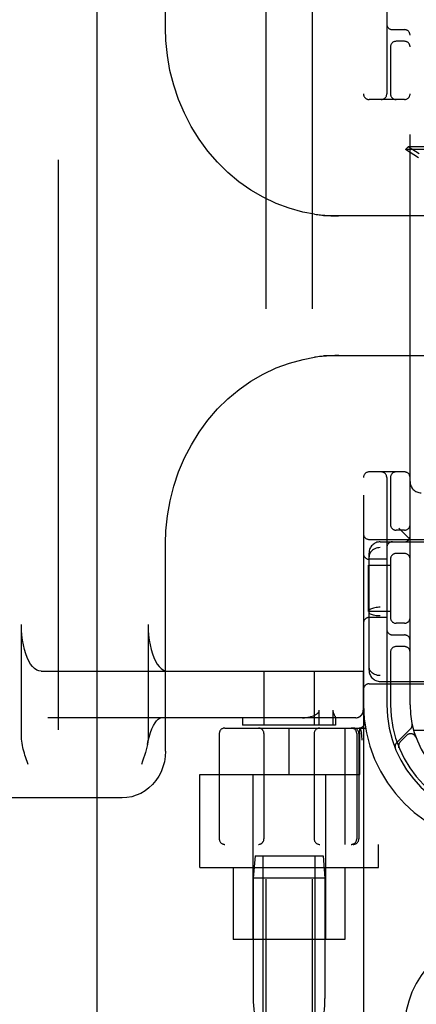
# Model space of a CAD drawing. Header units: inches. Extents: x 0 to 278, y 0 to 180.
# Tile 9 of 67: x 94.43 to 95.5, y 89.09 to 91.74. Entities that reach past the tile are written whole.
import ezdxf

# ---------------------------------------------------------------- set-up
doc = ezdxf.new("R2010")
doc.units = ezdxf.units.IN
doc.header["$LTSCALE"] = 15.310625
doc.header["$MEASUREMENT"] = 0
doc.linetypes.add('HIDDEN', pattern=[0.2, 0.1, -0.1])
doc.layers.add('DEFAULT_2', color=8, linetype='HIDDEN')
doc.layers.add('LEFTHAND_DOOR_ASSEMBLY', color=7, linetype='CONTINUOUS')

msp = doc.modelspace()

# ---------------------------------------------------------------- linework, layer by layer
at = {"layer": 'DEFAULT_2', "color": 8, "linetype": 'HIDDEN'}
for p, q in [((95.3558, 93.5221), (95.3558, 88.5221)), ((95.0933, 92.4911), (95.0933, 89.0411)), ((95.2183, 92.4911), (95.2183, 89.0411)), ((94.8236, 91.7134), (94.8236, 92.2721)), ((95.4183, 92.1471), (95.4183, 91.5371)), ((95.4808, 89.8971), (95.4808, 92.1471)), ((95.4333, 91.7096), (95.4658, 91.7096)), ((95.4658, 91.6783), (95.4433, 91.6783)), ((95.4283, 91.6663), (95.4283, 91.5371)), ((95.4658, 91.5221), (95.3708, 91.5221)), ((95.4756, 91.3948), (95.4685, 91.3878)), ((95.7945, 91.3878), (95.4685, 91.3878)), ((95.5039, 91.3658), (95.4685, 91.3878)), ((95.7875, 91.3948), (95.4756, 91.3948)), ((95.5053, 91.3764), (95.4756, 91.3948)), ((95.7253, 91.2096), (95.2479, 91.2096)), ((95.2783, 91.2097), (95.2821, 91.2096)), ((95.2821, 91.2096), (95.2854, 91.2096)), ((95.2854, 91.2096), (95.2884, 91.2096)), ((95.2916, 91.2096), (95.2916, 91.2085)), ((95.2479, 90.8346), (95.7253, 90.8346)), ((95.2787, 90.8344), (95.2743, 90.8343)), ((95.2827, 90.8345), (95.2787, 90.8344)), ((95.2863, 90.8346), (95.2827, 90.8345)), ((95.2896, 90.8346), (95.2863, 90.8346)), ((95.2916, 90.8357), (95.2916, 90.8346)), ((95.4658, 90.5221), (95.3708, 90.5221)), ((95.4183, 90.5071), (95.4183, 89.8971)), ((95.4283, 90.5071), (95.4283, 90.3779)), ((95.4658, 90.3658), (95.4433, 90.3658)), ((95.4808, 90.3411), (95.4508, 90.3711)), ((94.8236, 89.7721), (94.8236, 90.3307)), ((95.3708, 90.3411), (95.8708, 90.3411)), ((95.4008, 90.3346), (97.0608, 90.3346)), ((95.3708, 89.9897), (95.3708, 90.3044)), ((97.0608, 90.3189), (95.4008, 90.3189)), ((95.4658, 90.3033), (95.4433, 90.3033)), ((95.4183, 90.2877), (95.3708, 90.2877)), ((95.4283, 90.2913), (95.4283, 90.1279)), ((95.3688, 90.1471), (95.3688, 90.2721)), ((95.3688, 90.2721), (95.4283, 90.2721)), ((95.4283, 90.1471), (95.3688, 90.1471)), ((97.0608, 90.1588), (95.4008, 90.1588)), ((95.4183, 90.1314), (95.3708, 90.1314)), ((97.0608, 90.1354), (95.4008, 90.1354)), ((94.4369, 89.8106), (94.4369, 90.1121)), ((94.7771, 90.1121), (94.7771, 89.8106)), ((95.4658, 90.1158), (95.4433, 90.1158)), ((95.4333, 90.0846), (95.4658, 90.0846)), ((95.4283, 90.0413), (95.4283, 89.8971)), ((95.4658, 90.0533), (95.4433, 90.0533)), ((94.4895, 89.9871), (95.3553, 89.9871)), ((95.0883, 89.9871), (95.0883, 89.8421)), ((95.2233, 89.9871), (95.2233, 89.8421)), ((95.3548, 89.9871), (95.3548, 89.8821)), ((95.3553, 89.9871), (95.3553, 89.8821)), ((97.0608, 89.9752), (95.4008, 89.9752)), ((95.4008, 89.9596), (97.0608, 89.9596)), ((95.3708, 89.9531), (95.8708, 89.9531)), ((95.2368, 89.8421), (95.2368, 89.8821)), ((95.2735, 89.8821), (95.2735, 89.8421)), ((95.3353, 89.8621), (94.5076, 89.8621)), ((95.0308, 89.8621), (95.0308, 89.8421)), ((95.2808, 89.8622), (95.2807, 89.8621)), ((95.2808, 89.8623), (95.2808, 89.8421)), ((94.9833, 89.8346), (95.361, 89.8346)), ((95.2808, 89.8421), (95.0308, 89.8421)), ((95.1558, 89.7096), (95.1558, 89.8346)), ((95.3056, 89.8346), (95.3056, 89.5221)), ((95.3458, 89.7096), (95.3458, 89.8346)), ((95.3471, 89.835), (95.3505, 89.8205)), ((95.4822, 89.8323), (95.4446, 89.7948)), ((95.7458, 89.8281), (95.4905, 89.8281)), ((94.9683, 89.8196), (94.9683, 89.5371)), ((95.0883, 89.8196), (95.0883, 89.5371)), ((95.2233, 89.8196), (95.2233, 89.5371)), ((95.3376, 89.8196), (95.3376, 89.5371)), ((95.3433, 89.8196), (95.3433, 89.5371)), ((95.3506, 89.82), (95.3505, 89.8205)), ((95.3526, 89.8017), (95.3521, 89.806)), ((95.4719, 89.815), (95.4546, 89.7976)), ((95.4965, 89.81), (95.4964, 89.8103)), ((95.4964, 89.81), (95.4966, 89.8096)), ((95.4507, 89.7828), (95.4512, 89.7815)), ((95.4513, 89.7815), (95.4512, 89.7815)), ((95.4512, 89.7815), (95.4512, 89.7815)), ((94.455, 89.7371), (94.4532, 89.7421)), ((94.9158, 89.4601), (94.9158, 89.7096)), ((94.9158, 89.7096), (95.3458, 89.7096)), ((95.0583, 89.7096), (95.0583, 89.2671)), ((95.2533, 89.7096), (95.2533, 89.2671)), ((94.7074, 89.6471), (93.3225, 89.6471)), ((97.4783, 89.5221), (94.9833, 89.5221)), ((95.3958, 89.4601), (95.3958, 89.5221)), ((95.0643, 89.4911), (95.0593, 89.4311)), ((95.0643, 89.4911), (95.2473, 89.4911)), ((95.0858, 88.9911), (95.0858, 89.4911)), ((95.2258, 88.9911), (95.2258, 89.4911)), ((95.2473, 89.4911), (95.2523, 89.4311)), ((94.9158, 89.4601), (95.3958, 89.4601)), ((95.0058, 89.4601), (95.0058, 89.2671)), ((95.3058, 89.4601), (95.3058, 89.2671)), ((95.0593, 89.4311), (95.0593, 89.1086)), ((95.2523, 89.4311), (95.0593, 89.4311)), ((95.2523, 89.4311), (95.2523, 89.1086)), ((95.3058, 89.2671), (95.0058, 89.2671))]:
    msp.add_line(p, q, dxfattribs=at)
for points in [[(95.2245, 91.2142), (95.193, 91.22), (95.1565, 91.23), (95.1208, 91.2432), (95.0862, 91.2595), (95.0529, 91.2788), (95.0212, 91.301), (94.9913, 91.3259), (94.9633, 91.3534), (94.9375, 91.3833), (94.914, 91.4153), (94.893, 91.4493), (94.8746, 91.485), (94.8588, 91.5222), (94.8459, 91.5606), (94.8359, 91.6), (94.8288, 91.6401), (94.8247, 91.6806), (94.8236, 91.7135)], [(95.2244, 91.2142), (95.2288, 91.2136), (95.2329, 91.213), (95.2369, 91.2125), (95.2406, 91.2121), (95.2442, 91.2117), (95.2476, 91.2114), (95.2509, 91.2111), (95.254, 91.2109), (95.257, 91.2107), (95.2598, 91.2105), (95.2625, 91.2103), (95.2651, 91.2102), (95.2676, 91.2101), (95.2699, 91.21), (95.2722, 91.2099), (95.2743, 91.2098), (95.2783, 91.2097)], [(95.2911, 91.2096), (95.2912, 91.2095), (95.2913, 91.2094), (95.2914, 91.2092), (95.2915, 91.209), (95.2916, 91.2088), (95.2916, 91.2085)], [(95.2743, 90.8343), (95.272, 90.8342), (95.2696, 90.8342), (95.267, 90.834), (95.2643, 90.8339), (95.2615, 90.8338), (95.2585, 90.8336), (95.2554, 90.8334), (95.2521, 90.8331), (95.2487, 90.8328), (95.2451, 90.8325), (95.2414, 90.8321), (95.2375, 90.8317), (95.2333, 90.8312), (95.229, 90.8306), (95.2244, 90.83)], [(95.2916, 90.8357), (95.2916, 90.8354), (95.2915, 90.8352), (95.2914, 90.8349), (95.2913, 90.8347), (95.2912, 90.8346), (95.2911, 90.8346)], [(94.8236, 90.3307), (94.8248, 90.364), (94.8289, 90.4045), (94.836, 90.4446), (94.8461, 90.484), (94.859, 90.5224), (94.8748, 90.5596), (94.8933, 90.5953), (94.9143, 90.6293), (94.9379, 90.6613), (94.9637, 90.6912), (94.9917, 90.7186), (95.0217, 90.7435), (95.0534, 90.7657), (95.0866, 90.7849), (95.1212, 90.8012), (95.1569, 90.8143), (95.1935, 90.8242), (95.2245, 90.83)], [(95.4008, 90.3189), (95.397, 90.3187), (95.3932, 90.3181), (95.3895, 90.3172), (95.386, 90.3158), (95.3828, 90.3141), (95.3798, 90.312), (95.3772, 90.3096), (95.375, 90.307), (95.3732, 90.3041), (95.3719, 90.301), (95.3711, 90.2978), (95.3708, 90.2945)], [(95.4008, 90.1588), (95.397, 90.1587), (95.3932, 90.1584), (95.3895, 90.158), (95.386, 90.1574), (95.3828, 90.1567), (95.3798, 90.1559), (95.3772, 90.1549), (95.375, 90.1538), (95.3732, 90.1526), (95.3719, 90.1514), (95.3711, 90.1501), (95.3708, 90.1488)], [(95.4008, 90.1354), (95.397, 90.1355), (95.3932, 90.1357), (95.3895, 90.1361), (95.386, 90.1367), (95.3828, 90.1374), (95.3798, 90.1383), (95.3772, 90.1393), (95.375, 90.1404), (95.3732, 90.1415), (95.3719, 90.1428), (95.3711, 90.1441), (95.3708, 90.1453)], [(94.4895, 89.9871), (94.4836, 89.9879), (94.4778, 89.9902), (94.4721, 89.9941), (94.4667, 89.9995), (94.4615, 90.0062), (94.4567, 90.0143), (94.4523, 90.0237), (94.4484, 90.0341), (94.445, 90.0456), (94.4421, 90.0578), (94.4398, 90.0708), (94.4382, 90.0843), (94.4372, 90.098), (94.4369, 90.1121)], [(94.7771, 90.1121), (94.7774, 90.098), (94.7784, 90.0843), (94.7801, 90.0708), (94.7823, 90.0578), (94.7852, 90.0456), (94.7886, 90.0341), (94.7925, 90.0237), (94.7969, 90.0143), (94.8017, 90.0062), (94.8069, 89.9995), (94.8123, 89.9941), (94.818, 89.9902), (94.8238, 89.9879), (94.8297, 89.9871)], [(95.4008, 89.9752), (95.397, 89.9754), (95.3932, 89.976), (95.3895, 89.977), (95.386, 89.9783), (95.3828, 89.9801), (95.3798, 89.9821), (95.3772, 89.9845), (95.375, 89.9872), (95.3732, 89.9901), (95.3719, 89.9931), (95.3711, 89.9964), (95.3708, 89.9997)], [(95.2249, 89.8692), (95.2265, 89.8701), (95.228, 89.871), (95.2294, 89.8719), (95.2307, 89.8729), (95.2319, 89.8738), (95.233, 89.8749), (95.234, 89.8759), (95.2349, 89.877), (95.2357, 89.8782), (95.2363, 89.8794), (95.2366, 89.8807), (95.2368, 89.8821)], [(95.2735, 89.8821), (95.2736, 89.8807), (95.2737, 89.8794), (95.274, 89.8781), (95.2743, 89.877), (95.2746, 89.8759), (95.275, 89.8749), (95.2754, 89.8739), (95.2759, 89.8729), (95.2763, 89.8719), (95.2768, 89.871), (95.2772, 89.8701)], [(95.3348, 89.8621), (95.3387, 89.8625), (95.3425, 89.8636), (95.346, 89.8654), (95.349, 89.8679), (95.3515, 89.871), (95.3533, 89.8744), (95.3545, 89.8782), (95.3548, 89.8821)], [(94.7752, 89.7906), (94.7764, 89.7972), (94.7796, 89.8103), (94.7832, 89.8222), (94.7872, 89.8327), (94.7914, 89.8415), (94.7957, 89.8487), (94.7999, 89.8543), (94.8037, 89.8582), (94.8071, 89.8606), (94.8097, 89.8618), (94.8115, 89.8621)], [(95.1919, 89.8621), (95.1971, 89.8622), (95.2019, 89.8626), (95.2064, 89.8633), (95.2107, 89.8641), (95.2146, 89.8652), (95.2183, 89.8664), (95.2218, 89.8677), (95.2249, 89.8692)], [(95.2772, 89.8701), (95.2789, 89.8668), (95.2793, 89.866), (95.2796, 89.8653), (95.2799, 89.8646), (95.2802, 89.8639), (95.2805, 89.8634), (95.2806, 89.8629), (95.2808, 89.8624), (95.2808, 89.8622)], [(94.4532, 89.7421), (94.4497, 89.7521), (94.4479, 89.7571), (94.4463, 89.7621), (94.4447, 89.7672), (94.4432, 89.7723), (94.4418, 89.7775), (94.4405, 89.7827), (94.4393, 89.7881), (94.4383, 89.7935), (94.4376, 89.799), (94.4371, 89.8047), (94.4369, 89.8106)], [(94.7771, 89.8106), (94.7769, 89.8041), (94.7762, 89.7974), (94.7752, 89.7906)], [(95.3521, 89.806), (95.3516, 89.8105), (95.3511, 89.8152), (95.3506, 89.82)], [(94.7752, 89.7906), (94.7737, 89.7834), (94.7719, 89.7762), (94.7698, 89.7687), (94.7674, 89.7611), (94.7647, 89.7533), (94.7619, 89.7453), (94.759, 89.7371)], [(95.4512, 89.7816), (95.4512, 89.7816), (95.4511, 89.7818), (95.4511, 89.782), (95.451, 89.7823), (95.4509, 89.7825), (95.4508, 89.7827), (95.4507, 89.783), (95.4507, 89.7832), (95.4506, 89.7835), (95.4505, 89.7838), (95.4505, 89.784), (95.4504, 89.7843), (95.4504, 89.7846), (95.4503, 89.7849), (95.4503, 89.7852), (95.4503, 89.7853)], [(94.8236, 89.7721), (94.8229, 89.7579), (94.8207, 89.744), (94.817, 89.7304), (94.8119, 89.7174), (94.8056, 89.7051), (94.7979, 89.6937), (94.7892, 89.6832), (94.7794, 89.674), (94.7688, 89.6659), (94.7574, 89.6592), (94.7454, 89.654), (94.733, 89.6501), (94.7202, 89.6478), (94.7074, 89.6471)]]:
    msp.add_lwpolyline(points, dxfattribs=at)
for centre, radius, start, end in [((95.4333, 91.7246), 0.015, 180, 270), ((95.4658, 91.6946), 0.015, 0, 90), ((95.4433, 91.6633), 0.015, 90, 180), ((95.4658, 91.6633), 0.015, 0, 90), ((95.3708, 91.5371), 0.015, 180, 270), ((95.4033, 91.5371), 0.015, 270, 360), ((95.4433, 91.5371), 0.015, 180, 270), ((95.4658, 91.5371), 0.015, 270, 360), ((95.3708, 90.5071), 0.015, 90, 180), ((95.4033, 90.5071), 0.015, 0, 90), ((95.4433, 90.5071), 0.015, 90, 180), ((95.4658, 90.5071), 0.015, 0, 90), ((95.5108, 90.4961), 0.03, 180, 270), ((95.3708, 90.3561), 0.015, 180, 270), ((95.4433, 90.3808), 0.015, 180, 270), ((95.4658, 90.3808), 0.015, 270, 360), ((95.4008, 90.3046), 0.03, 90, 180), ((95.4333, 90.3196), 0.015, 90, 180), ((95.4658, 90.3496), 0.015, 270, 360), ((95.3708, 90.3027), 0.015, 180, 270), ((95.4433, 90.2883), 0.015, 90, 180), ((95.4658, 90.2883), 0.015, 0, 90), ((95.3708, 90.1164), 0.015, 90, 180), ((95.4433, 90.1308), 0.015, 180, 270), ((95.4658, 90.1308), 0.015, 270, 0), ((95.4333, 90.0996), 0.015, 180, 270), ((95.4658, 90.0696), 0.015, 0, 90), ((95.4433, 90.0383), 0.015, 90, 180), ((95.4658, 90.0383), 0.015, 0, 90), ((95.4008, 89.9896), 0.03, 180, 270), ((95.3708, 89.9381), 0.015, 90, 180), ((95.3353, 89.8821), 0.02, 270, 360), ((95.7308, 89.8971), 0.375, 180, 270), ((95.7308, 89.8971), 0.3125, 180, 270), ((95.7308, 89.8971), 0.3025, 180, 270), ((95.7308, 89.8971), 0.25, 180, 270), ((94.9833, 89.8196), 0.015, 90, 180), ((95.0733, 89.8196), 0.015, 0, 90), ((95.2383, 89.8196), 0.015, 90, 180), ((95.3226, 89.8196), 0.015, 0, 90), ((95.3283, 89.8196), 0.015, 0, 90), ((95.3437, 89.8496), 0.015, 270, 6.9957), ((95.472, 89.8426), 0.0145, 315, 11.8855), ((95.4825, 89.8044), 0.015, 20.4747, 135), ((95.4549, 89.7845), 0.0145, 135, 202.1958), ((95.4652, 89.787), 0.015, 135, 202.5046), ((94.9833, 89.5371), 0.015, 180, 270), ((95.0733, 89.5371), 0.015, 270, 360), ((95.2383, 89.5371), 0.015, 180, 270), ((95.3226, 89.5371), 0.015, 270, 360), ((95.3283, 89.5371), 0.015, 270, 360), ((95.7308, 89.0221), 0.2656, 0, 180), ((95.3393, 89.1086), 0.28, 180, 210.9637), ((94.9723, 89.1086), 0.28, 329.0363, 360)]:
    msp.add_arc(centre, radius, start, end, dxfattribs=at)
at = {"layer": 'LEFTHAND_DOOR_ASSEMBLY', "color": 8, "linetype": 'HIDDEN'}
msp.add_line((94.5353, 131.1681), (94.5353, 50.8761), dxfattribs=at)
at = {"layer": 'LEFTHAND_DOOR_ASSEMBLY', "color": 3, "linetype": 'Continuous'}
msp.add_line((94.6393, 131.1681), (94.6393, 50.8761), dxfattribs=at)

doc.saveas('drawing.dxf')
